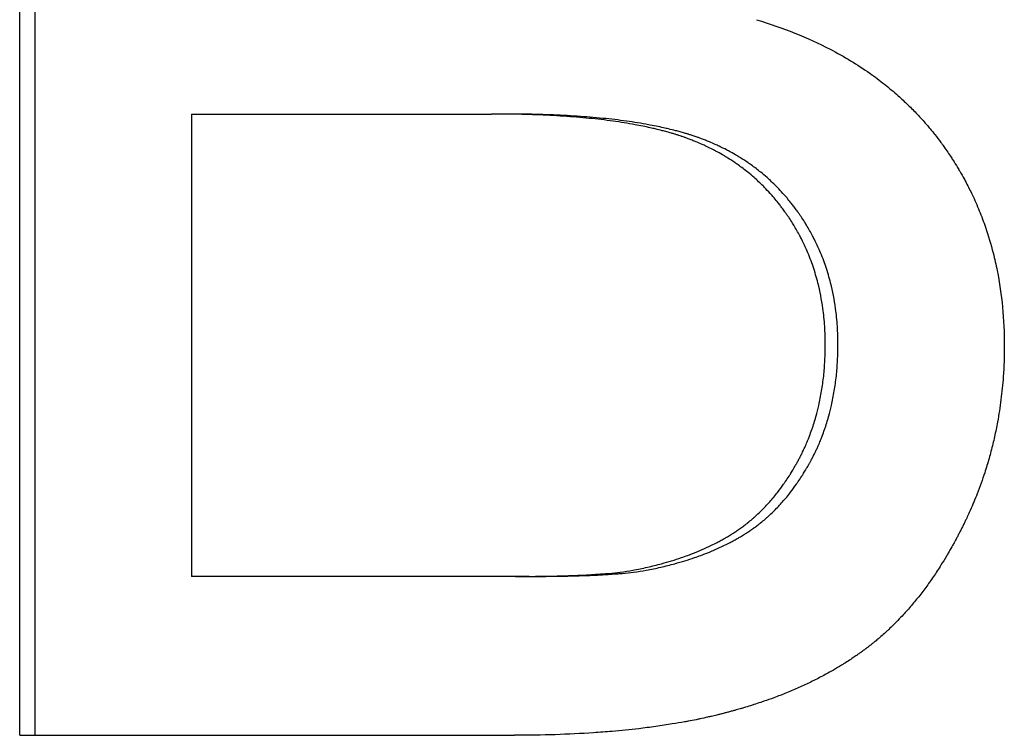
# Paper-space layout 'Layout1' of a CAD drawing. Extents: x -4.38 to 4.38, y -0.26 to 7.31.
# Tile 2 of 12: x -0.77 to -0.59, y 4.2 to 4.32. Entities that reach past the tile are written whole.
import ezdxf

# ---------------------------------------------------------------- set-up
doc = ezdxf.new("R2010")
doc.units = 0
doc.header["$MEASUREMENT"] = 0
doc.layers.get('0').update_dxf_attribs({"linetype": 'CONTINUOUS'})

psp = doc.layouts.get("Layout1")

# ---------------------------------------------------------------- linework, layer by layer
for p, q in [((-0.76655, 4.19546), (-0.76655, 4.43546)), ((-0.73593, 4.30631), (-0.73593, 4.22381)), ((-0.73593, 4.30631), (-0.68237, 4.30631)), ((-0.67989, 4.30631), (-0.68237, 4.30631)), ((-0.67812, 4.22381), (-0.73593, 4.22381)), ((-0.67566, 4.22381), (-0.67812, 4.22381)), ((-0.76655, 4.19546), (-0.67829, 4.19546))]:
    psp.add_line(p, q)
psp.add_open_spline([(-0.76377, 4.19546), (-0.76377, 4.27546), (-0.76377, 4.35546), (-0.76377, 4.43546)], degree=3)
for points, knots in [([(-0.63512, 4.32314), (-0.63275, 4.32243), (-0.63047, 4.32164), (-0.62828, 4.32076), (-0.62609, 4.31988), (-0.62399, 4.31892), (-0.62198, 4.31788), (-0.61947, 4.31657), (-0.61711, 4.31514), (-0.61489, 4.31358), (-0.61445, 4.31326), (-0.61401, 4.31295), (-0.61357, 4.31262), (-0.61271, 4.31198), (-0.61187, 4.31131), (-0.61105, 4.31062), (-0.61064, 4.31028), (-0.61023, 4.30993), (-0.60984, 4.30958), (-0.60924, 4.30904), (-0.60866, 4.3085), (-0.60808, 4.30795), (-0.60751, 4.30739), (-0.60695, 4.30683), (-0.60641, 4.30625), (-0.60586, 4.30567), (-0.60533, 4.30508), (-0.60481, 4.30448), (-0.60464, 4.30428), (-0.60447, 4.30408), (-0.6043, 4.30387), (-0.60404, 4.30357), (-0.60379, 4.30326), (-0.60354, 4.30295), (-0.60346, 4.30285), (-0.60338, 4.30274), (-0.60329, 4.30264), (-0.60292, 4.30217), (-0.60256, 4.3017), (-0.60221, 4.30121), (-0.60209, 4.30105), (-0.60197, 4.30089), (-0.60185, 4.30073), (-0.60162, 4.30041), (-0.60139, 4.30008), (-0.60117, 4.29976), (-0.60094, 4.29943), (-0.60072, 4.2991), (-0.6005, 4.29877), (-0.60035, 4.29855), (-0.60021, 4.29833), (-0.60007, 4.29811), (-0.59978, 4.29767), (-0.59951, 4.29722), (-0.59923, 4.29677), (-0.5991, 4.29655), (-0.59897, 4.29632), (-0.59883, 4.29609), (-0.59857, 4.29564), (-0.59831, 4.29519), (-0.59806, 4.29473), (-0.59793, 4.2945), (-0.59781, 4.29427), (-0.59769, 4.29403), (-0.59732, 4.29334), (-0.59697, 4.29264), (-0.59663, 4.29193), (-0.59641, 4.29146), (-0.59619, 4.29098), (-0.59598, 4.2905), (-0.59555, 4.28954), (-0.59516, 4.28857), (-0.59479, 4.28758), (-0.5946, 4.28709), (-0.59442, 4.2866), (-0.59425, 4.2861), (-0.59373, 4.2846), (-0.59328, 4.28307), (-0.59288, 4.28152), (-0.59261, 4.28048), (-0.59238, 4.27943), (-0.59217, 4.27837), (-0.59174, 4.27624), (-0.59142, 4.27406), (-0.59121, 4.27183), (-0.591, 4.26959), (-0.59089, 4.26731), (-0.59089, 4.26497)], [0, 0, 0, 0, 0.166667, 0.166667, 0.166667, 0.333333, 0.333333, 0.333333, 0.541667, 0.541667, 0.541667, 0.583333, 0.583333, 0.583333, 0.666667, 0.666667, 0.666667, 0.708333, 0.708333, 0.708333, 0.770833, 0.770833, 0.770833, 0.833333, 0.833333, 0.833333, 0.895833, 0.895833, 0.895833, 0.916667, 0.916667, 0.916667, 0.947917, 0.947917, 0.947917, 0.958333, 0.958333, 0.958333, 1.005208, 1.005208, 1.005208, 1.020833, 1.020833, 1.020833, 1.052083, 1.052083, 1.052083, 1.083333, 1.083333, 1.083333, 1.104167, 1.104167, 1.104167, 1.145833, 1.145833, 1.145833, 1.166667, 1.166667, 1.166667, 1.208333, 1.208333, 1.208333, 1.229167, 1.229167, 1.229167, 1.291667, 1.291667, 1.291667, 1.333333, 1.333333, 1.333333, 1.416667, 1.416667, 1.416667, 1.458333, 1.458333, 1.458333, 1.583333, 1.583333, 1.583333, 1.666667, 1.666667, 1.666667, 1.833333, 1.833333, 1.833333, 2, 2, 2, 2]), ([(-0.62283, 4.26515), (-0.62283, 4.26627), (-0.62287, 4.26736), (-0.62294, 4.26844), (-0.62301, 4.26952), (-0.62312, 4.27057), (-0.62326, 4.27161), (-0.62348, 4.27318), (-0.62377, 4.27469), (-0.62415, 4.27617), (-0.62427, 4.27667), (-0.62441, 4.27716), (-0.62455, 4.27764), (-0.62484, 4.27861), (-0.62516, 4.27956), (-0.62551, 4.28049), (-0.62569, 4.28096), (-0.62588, 4.28142), (-0.62608, 4.28187), (-0.62637, 4.28256), (-0.62669, 4.28323), (-0.62702, 4.2839), (-0.62713, 4.28412), (-0.62725, 4.28434), (-0.62736, 4.28456), (-0.62771, 4.28522), (-0.62808, 4.28587), (-0.62847, 4.2865), (-0.62853, 4.28661), (-0.6286, 4.28672), (-0.62866, 4.28682), (-0.62886, 4.28714), (-0.62906, 4.28745), (-0.62927, 4.28777), (-0.62937, 4.28792), (-0.62948, 4.28808), (-0.62959, 4.28823), (-0.62969, 4.28839), (-0.6298, 4.28854), (-0.62991, 4.28869), (-0.62994, 4.28874), (-0.62998, 4.2888), (-0.63002, 4.28885), (-0.6302, 4.2891), (-0.63038, 4.28935), (-0.63057, 4.2896), (-0.63072, 4.2898), (-0.63087, 4.28999), (-0.63102, 4.29019), (-0.6311, 4.29028), (-0.63118, 4.29038), (-0.63125, 4.29048), (-0.63148, 4.29077), (-0.63172, 4.29105), (-0.63196, 4.29133), (-0.63212, 4.29152), (-0.63228, 4.2917), (-0.63244, 4.29189), (-0.63276, 4.29225), (-0.63309, 4.29261), (-0.63343, 4.29296), (-0.6336, 4.29314), (-0.63377, 4.29331), (-0.63394, 4.29348), (-0.63446, 4.29399), (-0.63499, 4.29449), (-0.63553, 4.29497), (-0.6359, 4.29529), (-0.63627, 4.2956), (-0.63664, 4.29591), (-0.63721, 4.29637), (-0.63779, 4.29681), (-0.63838, 4.29723), (-0.63858, 4.29737), (-0.63878, 4.29751), (-0.63898, 4.29765), (-0.63938, 4.29792), (-0.63979, 4.29819), (-0.64021, 4.29845), (-0.64041, 4.29858), (-0.64062, 4.2987), (-0.64083, 4.29883), (-0.64126, 4.29908), (-0.64168, 4.29933), (-0.64212, 4.29956), (-0.64234, 4.29968), (-0.64255, 4.2998), (-0.64277, 4.29991), (-0.64322, 4.30014), (-0.64366, 4.30036), (-0.64412, 4.30057), (-0.64434, 4.30068), (-0.64457, 4.30079), (-0.6448, 4.30089), (-0.64515, 4.30104), (-0.6455, 4.30119), (-0.64585, 4.30134), (-0.64597, 4.30139), (-0.64609, 4.30144), (-0.6462, 4.30148), (-0.64644, 4.30158), (-0.64668, 4.30167), (-0.64692, 4.30176), (-0.64704, 4.30181), (-0.64716, 4.30185), (-0.64728, 4.3019), (-0.64746, 4.30197), (-0.64764, 4.30203), (-0.64783, 4.3021), (-0.64789, 4.30212), (-0.64795, 4.30214), (-0.64801, 4.30216), (-0.64813, 4.3022), (-0.64825, 4.30225), (-0.64838, 4.30229), (-0.64844, 4.30231), (-0.6485, 4.30233), (-0.64856, 4.30235), (-0.64869, 4.30239), (-0.64881, 4.30243), (-0.64894, 4.30248), (-0.64913, 4.30254), (-0.64932, 4.3026), (-0.64951, 4.30266), (-0.64957, 4.30268), (-0.64964, 4.3027), (-0.6497, 4.30272), (-0.64989, 4.30278), (-0.65009, 4.30284), (-0.65029, 4.30289), (-0.65042, 4.30293), (-0.65055, 4.30297), (-0.65068, 4.30301), (-0.65095, 4.30308), (-0.65122, 4.30316), (-0.65149, 4.30323), (-0.65163, 4.30327), (-0.65177, 4.30331), (-0.65191, 4.30334), (-0.65232, 4.30345), (-0.65274, 4.30355), (-0.65317, 4.30366), (-0.65346, 4.30372), (-0.65375, 4.30379), (-0.65405, 4.30386), (-0.65493, 4.30405), (-0.65584, 4.30424), (-0.65678, 4.30441), (-0.65741, 4.30453), (-0.65805, 4.30464), (-0.6587, 4.30474), (-0.66001, 4.30495), (-0.66137, 4.30514), (-0.66279, 4.30531), (-0.6635, 4.30539), (-0.66422, 4.30547), (-0.66496, 4.30554), (-0.66643, 4.30569), (-0.66795, 4.30582), (-0.66953, 4.30592), (-0.67032, 4.30597), (-0.67112, 4.30602), (-0.67194, 4.30606), (-0.67357, 4.30615), (-0.67525, 4.30621), (-0.67699, 4.30625), (-0.67873, 4.30629), (-0.68052, 4.30631), (-0.68237, 4.30631)], [0, 0, 0, 0, 0.125, 0.125, 0.125, 0.25, 0.25, 0.25, 0.4375, 0.4375, 0.4375, 0.5, 0.5, 0.5, 0.625, 0.625, 0.625, 0.6875, 0.6875, 0.6875, 0.78125, 0.78125, 0.78125, 0.8125, 0.8125, 0.8125, 0.90625, 0.90625, 0.90625, 0.921875, 0.921875, 0.921875, 0.96875, 0.96875, 0.96875, 0.992188, 0.992188, 0.992188, 1.015625, 1.015625, 1.015625, 1.023438, 1.023438, 1.023438, 1.0625, 1.0625, 1.0625, 1.09375, 1.09375, 1.09375, 1.109375, 1.109375, 1.109375, 1.15625, 1.15625, 1.15625, 1.1875, 1.1875, 1.1875, 1.25, 1.25, 1.25, 1.28125, 1.28125, 1.28125, 1.375, 1.375, 1.375, 1.4375, 1.4375, 1.4375, 1.53125, 1.53125, 1.53125, 1.5625, 1.5625, 1.5625, 1.625, 1.625, 1.625, 1.65625, 1.65625, 1.65625, 1.71875, 1.71875, 1.71875, 1.75, 1.75, 1.75, 1.8125, 1.8125, 1.8125, 1.84375, 1.84375, 1.84375, 1.890625, 1.890625, 1.890625, 1.90625, 1.90625, 1.90625, 1.9375, 1.9375, 1.9375, 1.953125, 1.953125, 1.953125, 1.976562, 1.976562, 1.976562, 1.984375, 1.984375, 1.984375, 2, 2, 2, 2.007812, 2.007812, 2.007812, 2.023438, 2.023438, 2.023438, 2.046875, 2.046875, 2.046875, 2.054688, 2.054688, 2.054688, 2.078125, 2.078125, 2.078125, 2.09375, 2.09375, 2.09375, 2.125, 2.125, 2.125, 2.140625, 2.140625, 2.140625, 2.1875, 2.1875, 2.1875, 2.21875, 2.21875, 2.21875, 2.3125, 2.3125, 2.3125, 2.375, 2.375, 2.375, 2.5, 2.5, 2.5, 2.5625, 2.5625, 2.5625, 2.6875, 2.6875, 2.6875, 2.75, 2.75, 2.75, 2.875, 2.875, 2.875, 3, 3, 3, 3]), ([(-0.62057, 4.26515), (-0.62057, 4.26627), (-0.62061, 4.26736), (-0.62068, 4.26844), (-0.62075, 4.26952), (-0.62086, 4.27057), (-0.621, 4.27161), (-0.62122, 4.27318), (-0.62151, 4.27469), (-0.62188, 4.27617), (-0.62201, 4.27667), (-0.62214, 4.27716), (-0.62228, 4.27764), (-0.62257, 4.27861), (-0.62289, 4.27956), (-0.62324, 4.28049), (-0.62342, 4.28096), (-0.62361, 4.28142), (-0.6238, 4.28187), (-0.6241, 4.28256), (-0.62441, 4.28323), (-0.62475, 4.2839), (-0.62486, 4.28412), (-0.62497, 4.28434), (-0.62509, 4.28456), (-0.62543, 4.28522), (-0.6258, 4.28587), (-0.62619, 4.2865), (-0.62625, 4.28661), (-0.62632, 4.28672), (-0.62638, 4.28682), (-0.62658, 4.28714), (-0.62678, 4.28745), (-0.62699, 4.28777), (-0.62709, 4.28792), (-0.6272, 4.28808), (-0.6273, 4.28823), (-0.62741, 4.28839), (-0.62751, 4.28854), (-0.62762, 4.28869), (-0.62766, 4.28874), (-0.62769, 4.2888), (-0.62773, 4.28885), (-0.62791, 4.2891), (-0.6281, 4.28935), (-0.62828, 4.2896), (-0.62843, 4.2898), (-0.62858, 4.28999), (-0.62873, 4.29019), (-0.62881, 4.29028), (-0.62888, 4.29038), (-0.62896, 4.29048), (-0.62919, 4.29077), (-0.62943, 4.29105), (-0.62966, 4.29133), (-0.62982, 4.29152), (-0.62998, 4.2917), (-0.63014, 4.29189), (-0.63047, 4.29225), (-0.6308, 4.29261), (-0.63113, 4.29296), (-0.6313, 4.29314), (-0.63147, 4.29331), (-0.63164, 4.29348), (-0.63216, 4.29399), (-0.63269, 4.29449), (-0.63323, 4.29497), (-0.63359, 4.29529), (-0.63396, 4.2956), (-0.63433, 4.29591), (-0.6349, 4.29637), (-0.63547, 4.29681), (-0.63607, 4.29723), (-0.63626, 4.29737), (-0.63646, 4.29751), (-0.63666, 4.29765), (-0.63706, 4.29792), (-0.63747, 4.29819), (-0.63788, 4.29845), (-0.63809, 4.29858), (-0.6383, 4.2987), (-0.63851, 4.29883), (-0.63893, 4.29908), (-0.63936, 4.29933), (-0.63979, 4.29956), (-0.64, 4.29968), (-0.64022, 4.2998), (-0.64044, 4.29991), (-0.64088, 4.30014), (-0.64133, 4.30036), (-0.64178, 4.30057), (-0.64201, 4.30068), (-0.64223, 4.30079), (-0.64246, 4.30089), (-0.64281, 4.30104), (-0.64315, 4.30119), (-0.64351, 4.30134), (-0.64362, 4.30139), (-0.64374, 4.30144), (-0.64386, 4.30148), (-0.64409, 4.30158), (-0.64433, 4.30167), (-0.64457, 4.30176), (-0.64469, 4.30181), (-0.64481, 4.30185), (-0.64493, 4.3019), (-0.64511, 4.30197), (-0.64529, 4.30203), (-0.64547, 4.3021), (-0.64554, 4.30212), (-0.6456, 4.30214), (-0.64566, 4.30216), (-0.64578, 4.3022), (-0.6459, 4.30225), (-0.64602, 4.30229), (-0.64609, 4.30231), (-0.64615, 4.30233), (-0.64621, 4.30235), (-0.64633, 4.30239), (-0.64646, 4.30243), (-0.64658, 4.30248), (-0.64677, 4.30254), (-0.64696, 4.3026), (-0.64715, 4.30266), (-0.64722, 4.30268), (-0.64728, 4.3027), (-0.64734, 4.30272), (-0.64754, 4.30278), (-0.64773, 4.30284), (-0.64793, 4.30289), (-0.64806, 4.30293), (-0.64819, 4.30297), (-0.64832, 4.30301), (-0.64859, 4.30308), (-0.64886, 4.30316), (-0.64913, 4.30323), (-0.64927, 4.30327), (-0.6494, 4.30331), (-0.64954, 4.30334), (-0.64996, 4.30345), (-0.65038, 4.30355), (-0.6508, 4.30366), (-0.65109, 4.30372), (-0.65138, 4.30379), (-0.65167, 4.30386), (-0.65255, 4.30405), (-0.65346, 4.30424), (-0.6544, 4.30441), (-0.65502, 4.30453), (-0.65566, 4.30464), (-0.65631, 4.30474), (-0.65762, 4.30495), (-0.65897, 4.30514), (-0.66039, 4.30531), (-0.66109, 4.30539), (-0.66181, 4.30547), (-0.66254, 4.30554), (-0.66401, 4.30569), (-0.66553, 4.30582), (-0.6671, 4.30592), (-0.66789, 4.30597), (-0.66869, 4.30602), (-0.6695, 4.30606), (-0.67112, 4.30615), (-0.6728, 4.30621), (-0.67454, 4.30625), (-0.67627, 4.30629), (-0.67806, 4.30631), (-0.67989, 4.30631)], [0, 0, 0, 0, 0.125, 0.125, 0.125, 0.25, 0.25, 0.25, 0.4375, 0.4375, 0.4375, 0.5, 0.5, 0.5, 0.625, 0.625, 0.625, 0.6875, 0.6875, 0.6875, 0.78125, 0.78125, 0.78125, 0.8125, 0.8125, 0.8125, 0.90625, 0.90625, 0.90625, 0.921875, 0.921875, 0.921875, 0.96875, 0.96875, 0.96875, 0.992188, 0.992188, 0.992188, 1.015625, 1.015625, 1.015625, 1.023438, 1.023438, 1.023438, 1.0625, 1.0625, 1.0625, 1.09375, 1.09375, 1.09375, 1.109375, 1.109375, 1.109375, 1.15625, 1.15625, 1.15625, 1.1875, 1.1875, 1.1875, 1.25, 1.25, 1.25, 1.28125, 1.28125, 1.28125, 1.375, 1.375, 1.375, 1.4375, 1.4375, 1.4375, 1.53125, 1.53125, 1.53125, 1.5625, 1.5625, 1.5625, 1.625, 1.625, 1.625, 1.65625, 1.65625, 1.65625, 1.71875, 1.71875, 1.71875, 1.75, 1.75, 1.75, 1.8125, 1.8125, 1.8125, 1.84375, 1.84375, 1.84375, 1.890625, 1.890625, 1.890625, 1.90625, 1.90625, 1.90625, 1.9375, 1.9375, 1.9375, 1.953125, 1.953125, 1.953125, 1.976562, 1.976562, 1.976562, 1.984375, 1.984375, 1.984375, 2, 2, 2, 2.007812, 2.007812, 2.007812, 2.023438, 2.023438, 2.023438, 2.046875, 2.046875, 2.046875, 2.054688, 2.054688, 2.054688, 2.078125, 2.078125, 2.078125, 2.09375, 2.09375, 2.09375, 2.125, 2.125, 2.125, 2.140625, 2.140625, 2.140625, 2.1875, 2.1875, 2.1875, 2.21875, 2.21875, 2.21875, 2.3125, 2.3125, 2.3125, 2.375, 2.375, 2.375, 2.5, 2.5, 2.5, 2.5625, 2.5625, 2.5625, 2.6875, 2.6875, 2.6875, 2.75, 2.75, 2.75, 2.875, 2.875, 2.875, 3, 3, 3, 3]), ([(-0.65717, 4.22491), (-0.65629, 4.22508), (-0.65542, 4.22526), (-0.65456, 4.22545), (-0.65371, 4.22565), (-0.65288, 4.22586), (-0.65206, 4.22608), (-0.65084, 4.22641), (-0.64965, 4.22677), (-0.64851, 4.22716), (-0.64813, 4.22729), (-0.64775, 4.22743), (-0.64738, 4.22756), (-0.64682, 4.22777), (-0.64627, 4.22798), (-0.64573, 4.2282), (-0.64555, 4.22828), (-0.64537, 4.22835), (-0.6452, 4.22843), (-0.64467, 4.22865), (-0.64414, 4.22889), (-0.64363, 4.22913), (-0.64329, 4.22929), (-0.64296, 4.22945), (-0.64262, 4.22962), (-0.64246, 4.2297), (-0.64229, 4.22979), (-0.64213, 4.22987), (-0.64188, 4.23), (-0.64164, 4.23013), (-0.6414, 4.23026), (-0.64116, 4.23039), (-0.64092, 4.23053), (-0.64069, 4.23066), (-0.64061, 4.23071), (-0.64053, 4.23075), (-0.64045, 4.2308), (-0.64022, 4.23093), (-0.63999, 4.23107), (-0.63976, 4.23121), (-0.63972, 4.23124), (-0.63968, 4.23126), (-0.63965, 4.23128), (-0.63946, 4.2314), (-0.63927, 4.23152), (-0.63908, 4.23164), (-0.63904, 4.23166), (-0.63901, 4.23169), (-0.63897, 4.23171), (-0.63886, 4.23179), (-0.63875, 4.23186), (-0.63864, 4.23193), (-0.63856, 4.23198), (-0.63849, 4.23203), (-0.63841, 4.23208), (-0.63838, 4.23211), (-0.63834, 4.23213), (-0.6383, 4.23216), (-0.6382, 4.23224), (-0.63809, 4.23231), (-0.63798, 4.23239), (-0.6379, 4.23244), (-0.63783, 4.23249), (-0.63776, 4.23255), (-0.63754, 4.2327), (-0.63733, 4.23286), (-0.63712, 4.23303), (-0.63697, 4.23314), (-0.63683, 4.23325), (-0.63669, 4.23336), (-0.63641, 4.23358), (-0.63614, 4.23381), (-0.63586, 4.23405), (-0.63573, 4.23416), (-0.63559, 4.23428), (-0.63546, 4.2344), (-0.63505, 4.23476), (-0.63465, 4.23513), (-0.63426, 4.23552), (-0.634, 4.23577), (-0.63375, 4.23604), (-0.63349, 4.2363), (-0.63299, 4.23684), (-0.63249, 4.23739), (-0.63201, 4.23797), (-0.63177, 4.23826), (-0.63154, 4.23856), (-0.6313, 4.23886), (-0.63095, 4.23931), (-0.63061, 4.23977), (-0.63028, 4.24024), (-0.63016, 4.2404), (-0.63005, 4.24056), (-0.62994, 4.24072), (-0.62972, 4.24104), (-0.62951, 4.24137), (-0.62929, 4.24171), (-0.62919, 4.24187), (-0.62908, 4.24204), (-0.62898, 4.24221), (-0.62882, 4.24246), (-0.62866, 4.24272), (-0.62851, 4.24298), (-0.62846, 4.24307), (-0.62841, 4.24315), (-0.62836, 4.24324), (-0.62828, 4.24337), (-0.62821, 4.2435), (-0.62813, 4.24364), (-0.62811, 4.24368), (-0.62808, 4.24372), (-0.62806, 4.24377), (-0.62801, 4.24386), (-0.62796, 4.24395), (-0.62791, 4.24404), (-0.62788, 4.24408), (-0.62786, 4.24413), (-0.62783, 4.24417), (-0.62778, 4.24426), (-0.62773, 4.24435), (-0.62769, 4.24444), (-0.62766, 4.24449), (-0.62764, 4.24453), (-0.62761, 4.24458), (-0.62756, 4.24467), (-0.62751, 4.24476), (-0.62747, 4.24485), (-0.62744, 4.2449), (-0.62742, 4.24494), (-0.62739, 4.24499), (-0.62735, 4.24508), (-0.6273, 4.24517), (-0.62725, 4.24526), (-0.62723, 4.24531), (-0.62721, 4.24536), (-0.62718, 4.2454), (-0.62713, 4.24549), (-0.62709, 4.24559), (-0.62704, 4.24568), (-0.62702, 4.24573), (-0.627, 4.24577), (-0.62697, 4.24582), (-0.62691, 4.24596), (-0.62684, 4.2461), (-0.62677, 4.24624), (-0.62673, 4.24633), (-0.62668, 4.24643), (-0.62664, 4.24652), (-0.62655, 4.24671), (-0.62647, 4.2469), (-0.62638, 4.24709), (-0.62634, 4.24718), (-0.6263, 4.24728), (-0.62626, 4.24737), (-0.62613, 4.24766), (-0.62601, 4.24795), (-0.62589, 4.24824), (-0.62581, 4.24843), (-0.62574, 4.24863), (-0.62566, 4.24882), (-0.62551, 4.24921), (-0.62537, 4.24961), (-0.62523, 4.25001), (-0.62516, 4.25021), (-0.62509, 4.2504), (-0.62502, 4.25061), (-0.62489, 4.25101), (-0.62476, 4.25141), (-0.62464, 4.25182), (-0.62458, 4.25203), (-0.62453, 4.25223), (-0.62447, 4.25244), (-0.6243, 4.25306), (-0.62414, 4.25368), (-0.62399, 4.25432), (-0.6239, 4.25474), (-0.62381, 4.25517), (-0.62372, 4.2556), (-0.62355, 4.25646), (-0.62341, 4.25733), (-0.62329, 4.25822), (-0.62323, 4.25866), (-0.62317, 4.25911), (-0.62312, 4.25956), (-0.62303, 4.26047), (-0.62296, 4.26138), (-0.62291, 4.26232), (-0.62286, 4.26325), (-0.62283, 4.26419), (-0.62283, 4.26515)], [0, 0, 0, 0, 0.125, 0.125, 0.125, 0.25, 0.25, 0.25, 0.4375, 0.4375, 0.4375, 0.5, 0.5, 0.5, 0.59375, 0.59375, 0.59375, 0.625, 0.625, 0.625, 0.71875, 0.71875, 0.71875, 0.78125, 0.78125, 0.78125, 0.8125, 0.8125, 0.8125, 0.859375, 0.859375, 0.859375, 0.90625, 0.90625, 0.90625, 0.921875, 0.921875, 0.921875, 0.96875, 0.96875, 0.96875, 0.976562, 0.976562, 0.976562, 1.015625, 1.015625, 1.015625, 1.023438, 1.023438, 1.023438, 1.046875, 1.046875, 1.046875, 1.0625, 1.0625, 1.0625, 1.070312, 1.070312, 1.070312, 1.09375, 1.09375, 1.09375, 1.109375, 1.109375, 1.109375, 1.15625, 1.15625, 1.15625, 1.1875, 1.1875, 1.1875, 1.25, 1.25, 1.25, 1.28125, 1.28125, 1.28125, 1.375, 1.375, 1.375, 1.4375, 1.4375, 1.4375, 1.5625, 1.5625, 1.5625, 1.625, 1.625, 1.625, 1.71875, 1.71875, 1.71875, 1.75, 1.75, 1.75, 1.8125, 1.8125, 1.8125, 1.84375, 1.84375, 1.84375, 1.890625, 1.890625, 1.890625, 1.90625, 1.90625, 1.90625, 1.929688, 1.929688, 1.929688, 1.9375, 1.9375, 1.9375, 1.953125, 1.953125, 1.953125, 1.960938, 1.960938, 1.960938, 1.976562, 1.976562, 1.976562, 1.984375, 1.984375, 1.984375, 2, 2, 2, 2.007812, 2.007812, 2.007812, 2.023438, 2.023438, 2.023438, 2.03125, 2.03125, 2.03125, 2.046875, 2.046875, 2.046875, 2.054688, 2.054688, 2.054688, 2.078125, 2.078125, 2.078125, 2.09375, 2.09375, 2.09375, 2.125, 2.125, 2.125, 2.140625, 2.140625, 2.140625, 2.1875, 2.1875, 2.1875, 2.21875, 2.21875, 2.21875, 2.28125, 2.28125, 2.28125, 2.3125, 2.3125, 2.3125, 2.375, 2.375, 2.375, 2.40625, 2.40625, 2.40625, 2.5, 2.5, 2.5, 2.5625, 2.5625, 2.5625, 2.6875, 2.6875, 2.6875, 2.75, 2.75, 2.75, 2.875, 2.875, 2.875, 3, 3, 3, 3]), ([(-0.65479, 4.22491), (-0.6539, 4.22508), (-0.65304, 4.22526), (-0.65219, 4.22545), (-0.65134, 4.22565), (-0.65051, 4.22586), (-0.64969, 4.22608), (-0.64847, 4.22641), (-0.64729, 4.22677), (-0.64615, 4.22716), (-0.64577, 4.22729), (-0.6454, 4.22743), (-0.64503, 4.22756), (-0.64447, 4.22777), (-0.64392, 4.22798), (-0.64339, 4.2282), (-0.64321, 4.22828), (-0.64303, 4.22835), (-0.64286, 4.22843), (-0.64233, 4.22865), (-0.64181, 4.22889), (-0.6413, 4.22913), (-0.64096, 4.22929), (-0.64062, 4.22945), (-0.64029, 4.22962), (-0.64013, 4.2297), (-0.63996, 4.22979), (-0.6398, 4.22987), (-0.63956, 4.23), (-0.63931, 4.23013), (-0.63907, 4.23026), (-0.63883, 4.23039), (-0.6386, 4.23053), (-0.63836, 4.23066), (-0.63828, 4.23071), (-0.63821, 4.23075), (-0.63813, 4.2308), (-0.6379, 4.23093), (-0.63767, 4.23107), (-0.63744, 4.23121), (-0.6374, 4.23124), (-0.63736, 4.23126), (-0.63732, 4.23128), (-0.63714, 4.2314), (-0.63695, 4.23152), (-0.63676, 4.23164), (-0.63672, 4.23166), (-0.63669, 4.23169), (-0.63665, 4.23171), (-0.63654, 4.23179), (-0.63643, 4.23186), (-0.63632, 4.23193), (-0.63624, 4.23198), (-0.63617, 4.23203), (-0.6361, 4.23208), (-0.63606, 4.23211), (-0.63603, 4.23213), (-0.63599, 4.23216), (-0.63588, 4.23224), (-0.63577, 4.23231), (-0.63566, 4.23239), (-0.63559, 4.23244), (-0.63552, 4.23249), (-0.63545, 4.23255), (-0.63523, 4.2327), (-0.63502, 4.23286), (-0.6348, 4.23303), (-0.63466, 4.23314), (-0.63452, 4.23325), (-0.63438, 4.23336), (-0.6341, 4.23358), (-0.63383, 4.23381), (-0.63356, 4.23405), (-0.63342, 4.23416), (-0.63328, 4.23428), (-0.63315, 4.2344), (-0.63275, 4.23476), (-0.63235, 4.23513), (-0.63196, 4.23552), (-0.6317, 4.23577), (-0.63145, 4.23604), (-0.63119, 4.2363), (-0.63069, 4.23684), (-0.6302, 4.23739), (-0.62972, 4.23797), (-0.62948, 4.23826), (-0.62924, 4.23856), (-0.62901, 4.23886), (-0.62866, 4.23931), (-0.62832, 4.23977), (-0.62799, 4.24024), (-0.62788, 4.2404), (-0.62777, 4.24056), (-0.62766, 4.24072), (-0.62744, 4.24104), (-0.62722, 4.24137), (-0.62701, 4.24171), (-0.6269, 4.24187), (-0.6268, 4.24204), (-0.62669, 4.24221), (-0.62654, 4.24246), (-0.62638, 4.24272), (-0.62623, 4.24298), (-0.62618, 4.24307), (-0.62613, 4.24315), (-0.62608, 4.24324), (-0.626, 4.24337), (-0.62593, 4.2435), (-0.62585, 4.24364), (-0.62583, 4.24368), (-0.6258, 4.24372), (-0.62578, 4.24377), (-0.62573, 4.24386), (-0.62568, 4.24395), (-0.62563, 4.24404), (-0.6256, 4.24408), (-0.62558, 4.24413), (-0.62555, 4.24417), (-0.62551, 4.24426), (-0.62546, 4.24435), (-0.62541, 4.24444), (-0.62538, 4.24449), (-0.62536, 4.24453), (-0.62533, 4.24458), (-0.62529, 4.24467), (-0.62524, 4.24476), (-0.62519, 4.24485), (-0.62517, 4.2449), (-0.62514, 4.24494), (-0.62512, 4.24499), (-0.62507, 4.24508), (-0.62502, 4.24517), (-0.62498, 4.24526), (-0.62495, 4.24531), (-0.62493, 4.24536), (-0.62491, 4.2454), (-0.62486, 4.24549), (-0.62481, 4.24559), (-0.62477, 4.24568), (-0.62474, 4.24573), (-0.62472, 4.24577), (-0.6247, 4.24582), (-0.62463, 4.24596), (-0.62456, 4.2461), (-0.6245, 4.24624), (-0.62445, 4.24633), (-0.62441, 4.24643), (-0.62437, 4.24652), (-0.62428, 4.24671), (-0.62419, 4.2469), (-0.62411, 4.24709), (-0.62407, 4.24718), (-0.62402, 4.24728), (-0.62398, 4.24737), (-0.62386, 4.24766), (-0.62374, 4.24795), (-0.62362, 4.24824), (-0.62354, 4.24843), (-0.62347, 4.24863), (-0.62339, 4.24882), (-0.62324, 4.24921), (-0.6231, 4.24961), (-0.62296, 4.25001), (-0.62289, 4.25021), (-0.62282, 4.2504), (-0.62276, 4.25061), (-0.62262, 4.25101), (-0.6225, 4.25141), (-0.62238, 4.25182), (-0.62232, 4.25203), (-0.62226, 4.25223), (-0.6222, 4.25244), (-0.62203, 4.25306), (-0.62187, 4.25368), (-0.62173, 4.25432), (-0.62163, 4.25474), (-0.62154, 4.25517), (-0.62146, 4.2556), (-0.62129, 4.25646), (-0.62115, 4.25733), (-0.62103, 4.25822), (-0.62097, 4.25866), (-0.62091, 4.25911), (-0.62086, 4.25956), (-0.62077, 4.26047), (-0.62069, 4.26138), (-0.62065, 4.26232), (-0.6206, 4.26325), (-0.62057, 4.26419), (-0.62057, 4.26515)], [0, 0, 0, 0, 0.125, 0.125, 0.125, 0.25, 0.25, 0.25, 0.4375, 0.4375, 0.4375, 0.5, 0.5, 0.5, 0.59375, 0.59375, 0.59375, 0.625, 0.625, 0.625, 0.71875, 0.71875, 0.71875, 0.78125, 0.78125, 0.78125, 0.8125, 0.8125, 0.8125, 0.859375, 0.859375, 0.859375, 0.90625, 0.90625, 0.90625, 0.921875, 0.921875, 0.921875, 0.96875, 0.96875, 0.96875, 0.976562, 0.976562, 0.976562, 1.015625, 1.015625, 1.015625, 1.023438, 1.023438, 1.023438, 1.046875, 1.046875, 1.046875, 1.0625, 1.0625, 1.0625, 1.070312, 1.070312, 1.070312, 1.09375, 1.09375, 1.09375, 1.109375, 1.109375, 1.109375, 1.15625, 1.15625, 1.15625, 1.1875, 1.1875, 1.1875, 1.25, 1.25, 1.25, 1.28125, 1.28125, 1.28125, 1.375, 1.375, 1.375, 1.4375, 1.4375, 1.4375, 1.5625, 1.5625, 1.5625, 1.625, 1.625, 1.625, 1.71875, 1.71875, 1.71875, 1.75, 1.75, 1.75, 1.8125, 1.8125, 1.8125, 1.84375, 1.84375, 1.84375, 1.890625, 1.890625, 1.890625, 1.90625, 1.90625, 1.90625, 1.929688, 1.929688, 1.929688, 1.9375, 1.9375, 1.9375, 1.953125, 1.953125, 1.953125, 1.960938, 1.960938, 1.960938, 1.976562, 1.976562, 1.976562, 1.984375, 1.984375, 1.984375, 2, 2, 2, 2.007812, 2.007812, 2.007812, 2.023438, 2.023438, 2.023438, 2.03125, 2.03125, 2.03125, 2.046875, 2.046875, 2.046875, 2.054688, 2.054688, 2.054688, 2.078125, 2.078125, 2.078125, 2.09375, 2.09375, 2.09375, 2.125, 2.125, 2.125, 2.140625, 2.140625, 2.140625, 2.1875, 2.1875, 2.1875, 2.21875, 2.21875, 2.21875, 2.28125, 2.28125, 2.28125, 2.3125, 2.3125, 2.3125, 2.375, 2.375, 2.375, 2.40625, 2.40625, 2.40625, 2.5, 2.5, 2.5, 2.5625, 2.5625, 2.5625, 2.6875, 2.6875, 2.6875, 2.75, 2.75, 2.75, 2.875, 2.875, 2.875, 3, 3, 3, 3]), ([(-0.59089, 4.26497), (-0.59089, 4.2631), (-0.59096, 4.26125), (-0.59109, 4.25943), (-0.59118, 4.25806), (-0.59132, 4.2567), (-0.59149, 4.25536), (-0.59166, 4.25401), (-0.59186, 4.25268), (-0.5921, 4.25136), (-0.59218, 4.25092), (-0.59227, 4.25048), (-0.59236, 4.25004), (-0.59254, 4.24917), (-0.59273, 4.2483), (-0.59294, 4.24744), (-0.59304, 4.24701), (-0.59315, 4.24658), (-0.59327, 4.24615), (-0.59349, 4.24529), (-0.59373, 4.24444), (-0.59399, 4.24359), (-0.59412, 4.24317), (-0.59425, 4.24274), (-0.59439, 4.24232), (-0.5946, 4.24169), (-0.59481, 4.24106), (-0.59503, 4.24044), (-0.59526, 4.23981), (-0.59549, 4.23919), (-0.59573, 4.23857), (-0.59593, 4.23806), (-0.59614, 4.23755), (-0.59636, 4.23703), (-0.5964, 4.23693), (-0.59644, 4.23683), (-0.59649, 4.23673), (-0.5967, 4.23622), (-0.59692, 4.23571), (-0.59715, 4.2352), (-0.5972, 4.2351), (-0.59725, 4.235), (-0.59729, 4.2349), (-0.59743, 4.2346), (-0.59757, 4.23429), (-0.59772, 4.23399), (-0.59781, 4.23379), (-0.59791, 4.23359), (-0.59801, 4.23339), (-0.59805, 4.23329), (-0.5981, 4.23319), (-0.59815, 4.23309), (-0.59825, 4.23289), (-0.59835, 4.2327), (-0.59845, 4.2325), (-0.5985, 4.2324), (-0.59855, 4.2323), (-0.59859, 4.2322), (-0.59869, 4.23201), (-0.59879, 4.23181), (-0.59889, 4.23162), (-0.59894, 4.23152), (-0.59899, 4.23143), (-0.59904, 4.23133), (-0.59914, 4.23114), (-0.59925, 4.23094), (-0.59935, 4.23075), (-0.5994, 4.23066), (-0.59945, 4.23056), (-0.5995, 4.23047), (-0.59965, 4.23018), (-0.59981, 4.2299), (-0.59996, 4.22962), (-0.60006, 4.22943), (-0.60017, 4.22924), (-0.60027, 4.22906), (-0.60048, 4.22869), (-0.60069, 4.22832), (-0.6009, 4.22796), (-0.60101, 4.22777), (-0.60111, 4.22759), (-0.60122, 4.22741), (-0.60154, 4.22687), (-0.60187, 4.22634), (-0.6022, 4.22582), (-0.60242, 4.22547), (-0.60264, 4.22513), (-0.60286, 4.22479), (-0.60331, 4.22411), (-0.60376, 4.22344), (-0.60422, 4.22279), (-0.60445, 4.22247), (-0.60468, 4.22215), (-0.60492, 4.22183), (-0.60539, 4.22119), (-0.60586, 4.22057), (-0.60635, 4.21997), (-0.60659, 4.21967), (-0.60683, 4.21937), (-0.60708, 4.21907), (-0.60757, 4.21848), (-0.60806, 4.21791), (-0.60857, 4.21735), (-0.60882, 4.21707), (-0.60908, 4.21679), (-0.60933, 4.21652), (-0.60972, 4.21612), (-0.61011, 4.21572), (-0.6105, 4.21533), (-0.61063, 4.2152), (-0.61076, 4.21507), (-0.61089, 4.21494), (-0.61116, 4.21468), (-0.61142, 4.21443), (-0.61169, 4.21418), (-0.61183, 4.21405), (-0.61196, 4.21393), (-0.61209, 4.21381), (-0.61236, 4.21356), (-0.61264, 4.21332), (-0.61291, 4.21308), (-0.61305, 4.21297), (-0.61318, 4.21285), (-0.61332, 4.21273), (-0.61353, 4.21256), (-0.61373, 4.21238), (-0.61394, 4.21221), (-0.61401, 4.21215), (-0.61408, 4.2121), (-0.61415, 4.21204), (-0.61429, 4.21193), (-0.61443, 4.21182), (-0.61457, 4.2117), (-0.61464, 4.21165), (-0.61471, 4.21159), (-0.61478, 4.21154), (-0.61492, 4.21143), (-0.61506, 4.21132), (-0.6152, 4.21121), (-0.61527, 4.21116), (-0.61535, 4.2111), (-0.61542, 4.21105), (-0.61556, 4.21094), (-0.6157, 4.21083), (-0.61585, 4.21073), (-0.61592, 4.21067), (-0.61599, 4.21062), (-0.61606, 4.21057), (-0.61621, 4.21046), (-0.61635, 4.21035), (-0.6165, 4.21025), (-0.61657, 4.21019), (-0.61665, 4.21014), (-0.61672, 4.21009), (-0.61687, 4.20999), (-0.61702, 4.20988), (-0.61717, 4.20978), (-0.61724, 4.20973), (-0.61731, 4.20967), (-0.61739, 4.20962), (-0.61761, 4.20947), (-0.61784, 4.20931), (-0.61807, 4.20916), (-0.61822, 4.20906), (-0.61837, 4.20896), (-0.61852, 4.20886), (-0.61883, 4.20866), (-0.61914, 4.20846), (-0.61945, 4.20826), (-0.61961, 4.20817), (-0.61977, 4.20807), (-0.61992, 4.20797), (-0.6204, 4.20768), (-0.62088, 4.20739), (-0.62137, 4.20711), (-0.62169, 4.20693), (-0.62202, 4.20674), (-0.62235, 4.20656), (-0.62301, 4.20619), (-0.62368, 4.20583), (-0.62437, 4.20549), (-0.62471, 4.20531), (-0.62506, 4.20514), (-0.62541, 4.20497), (-0.62611, 4.20463), (-0.62682, 4.2043), (-0.62754, 4.20398), (-0.6279, 4.20382), (-0.62826, 4.20366), (-0.62863, 4.2035), (-0.62937, 4.20319), (-0.63011, 4.20289), (-0.63087, 4.20259), (-0.63125, 4.20245), (-0.63163, 4.2023), (-0.63202, 4.20216), (-0.63259, 4.20194), (-0.63318, 4.20173), (-0.63377, 4.20153), (-0.63397, 4.20146), (-0.63417, 4.20139), (-0.63436, 4.20133), (-0.63476, 4.20119), (-0.63516, 4.20106), (-0.63557, 4.20093), (-0.63577, 4.20087), (-0.63597, 4.2008), (-0.63617, 4.20074), (-0.63658, 4.20061), (-0.63699, 4.20049), (-0.6374, 4.20036), (-0.63761, 4.2003), (-0.63781, 4.20024), (-0.63802, 4.20018), (-0.63833, 4.20009), (-0.63865, 4.2), (-0.63896, 4.19991), (-0.63907, 4.19988), (-0.63917, 4.19986), (-0.63928, 4.19983), (-0.63949, 4.19977), (-0.6397, 4.19971), (-0.63991, 4.19965), (-0.64002, 4.19962), (-0.64012, 4.1996), (-0.64023, 4.19957), (-0.64044, 4.19951), (-0.64066, 4.19946), (-0.64087, 4.1994), (-0.64098, 4.19937), (-0.64109, 4.19935), (-0.6412, 4.19932), (-0.64141, 4.19926), (-0.64163, 4.19921), (-0.64185, 4.19916), (-0.64195, 4.19913), (-0.64206, 4.1991), (-0.64217, 4.19908), (-0.6425, 4.199), (-0.64283, 4.19892), (-0.64316, 4.19884), (-0.64339, 4.19879), (-0.64361, 4.19874), (-0.64383, 4.19869), (-0.64428, 4.19859), (-0.64473, 4.19849), (-0.64519, 4.1984), (-0.64542, 4.19835), (-0.64565, 4.1983), (-0.64587, 4.19825), (-0.64633, 4.19816), (-0.6468, 4.19807), (-0.64727, 4.19798), (-0.6475, 4.19794), (-0.64774, 4.19789), (-0.64797, 4.19785), (-0.64868, 4.19772), (-0.6494, 4.1976), (-0.65012, 4.19748), (-0.65061, 4.1974), (-0.65109, 4.19732), (-0.65159, 4.19725), (-0.65257, 4.1971), (-0.65357, 4.19696), (-0.65459, 4.19683), (-0.6551, 4.19676), (-0.65561, 4.1967), (-0.65612, 4.19664), (-0.65767, 4.19646), (-0.65926, 4.1963), (-0.66088, 4.19616), (-0.66196, 4.19607), (-0.66306, 4.19598), (-0.66417, 4.19591), (-0.66639, 4.19576), (-0.66868, 4.19565), (-0.67104, 4.19557), (-0.67339, 4.1955), (-0.67581, 4.19546), (-0.67829, 4.19546)], [0, 0, 0, 0, 0.166667, 0.166667, 0.166667, 0.291667, 0.291667, 0.291667, 0.416667, 0.416667, 0.416667, 0.458333, 0.458333, 0.458333, 0.541667, 0.541667, 0.541667, 0.583333, 0.583333, 0.583333, 0.666667, 0.666667, 0.666667, 0.708333, 0.708333, 0.708333, 0.770833, 0.770833, 0.770833, 0.833333, 0.833333, 0.833333, 0.885417, 0.885417, 0.885417, 0.895833, 0.895833, 0.895833, 0.947917, 0.947917, 0.947917, 0.958333, 0.958333, 0.958333, 0.989583, 0.989583, 0.989583, 1.010417, 1.010417, 1.010417, 1.020833, 1.020833, 1.020833, 1.041667, 1.041667, 1.041667, 1.052083, 1.052083, 1.052083, 1.072917, 1.072917, 1.072917, 1.083333, 1.083333, 1.083333, 1.104167, 1.104167, 1.104167, 1.114583, 1.114583, 1.114583, 1.145833, 1.145833, 1.145833, 1.166667, 1.166667, 1.166667, 1.208333, 1.208333, 1.208333, 1.229167, 1.229167, 1.229167, 1.291667, 1.291667, 1.291667, 1.333333, 1.333333, 1.333333, 1.416667, 1.416667, 1.416667, 1.458333, 1.458333, 1.458333, 1.541667, 1.541667, 1.541667, 1.583333, 1.583333, 1.583333, 1.666667, 1.666667, 1.666667, 1.708333, 1.708333, 1.708333, 1.770833, 1.770833, 1.770833, 1.791667, 1.791667, 1.791667, 1.833333, 1.833333, 1.833333, 1.854167, 1.854167, 1.854167, 1.895833, 1.895833, 1.895833, 1.916667, 1.916667, 1.916667, 1.947917, 1.947917, 1.947917, 1.958333, 1.958333, 1.958333, 1.979167, 1.979167, 1.979167, 1.989583, 1.989583, 1.989583, 2.010417, 2.010417, 2.010417, 2.020833, 2.020833, 2.020833, 2.041667, 2.041667, 2.041667, 2.052083, 2.052083, 2.052083, 2.072917, 2.072917, 2.072917, 2.083333, 2.083333, 2.083333, 2.104167, 2.104167, 2.104167, 2.114583, 2.114583, 2.114583, 2.145833, 2.145833, 2.145833, 2.166667, 2.166667, 2.166667, 2.208333, 2.208333, 2.208333, 2.229167, 2.229167, 2.229167, 2.291667, 2.291667, 2.291667, 2.333333, 2.333333, 2.333333, 2.416667, 2.416667, 2.416667, 2.458333, 2.458333, 2.458333, 2.541667, 2.541667, 2.541667, 2.583333, 2.583333, 2.583333, 2.666667, 2.666667, 2.666667, 2.708333, 2.708333, 2.708333, 2.770833, 2.770833, 2.770833, 2.791667, 2.791667, 2.791667, 2.833333, 2.833333, 2.833333, 2.854167, 2.854167, 2.854167, 2.895833, 2.895833, 2.895833, 2.916667, 2.916667, 2.916667, 2.947917, 2.947917, 2.947917, 2.958333, 2.958333, 2.958333, 2.979167, 2.979167, 2.979167, 2.989583, 2.989583, 2.989583, 3.010417, 3.010417, 3.010417, 3.020833, 3.020833, 3.020833, 3.041667, 3.041667, 3.041667, 3.052083, 3.052083, 3.052083, 3.083333, 3.083333, 3.083333, 3.104167, 3.104167, 3.104167, 3.145833, 3.145833, 3.145833, 3.166667, 3.166667, 3.166667, 3.208333, 3.208333, 3.208333, 3.229167, 3.229167, 3.229167, 3.291667, 3.291667, 3.291667, 3.333333, 3.333333, 3.333333, 3.416667, 3.416667, 3.416667, 3.458333, 3.458333, 3.458333, 3.583333, 3.583333, 3.583333, 3.666667, 3.666667, 3.666667, 3.833333, 3.833333, 3.833333, 4, 4, 4, 4]), ([(-0.67812, 4.22381), (-0.67646, 4.22381), (-0.67489, 4.22382), (-0.6734, 4.22384), (-0.67302, 4.22385), (-0.67266, 4.22385), (-0.67229, 4.22386), (-0.67157, 4.22387), (-0.67086, 4.22389), (-0.67018, 4.22391), (-0.66984, 4.22392), (-0.6695, 4.22393), (-0.66917, 4.22394), (-0.6685, 4.22396), (-0.66786, 4.22398), (-0.66724, 4.224), (-0.66693, 4.22402), (-0.66662, 4.22403), (-0.66632, 4.22404), (-0.66572, 4.22407), (-0.66514, 4.2241), (-0.66457, 4.22414), (-0.66429, 4.22415), (-0.66402, 4.22417), (-0.66375, 4.22419), (-0.66321, 4.22422), (-0.66269, 4.22426), (-0.66219, 4.2243), (-0.66194, 4.22432), (-0.66169, 4.22434), (-0.66145, 4.22436), (-0.66073, 4.22443), (-0.66006, 4.2245), (-0.65943, 4.22458), (-0.6586, 4.22468), (-0.65785, 4.22479), (-0.65717, 4.22491)], [0, 0, 0, 0, 0.166667, 0.166667, 0.166667, 0.208333, 0.208333, 0.208333, 0.291667, 0.291667, 0.291667, 0.333333, 0.333333, 0.333333, 0.416667, 0.416667, 0.416667, 0.458333, 0.458333, 0.458333, 0.541667, 0.541667, 0.541667, 0.583333, 0.583333, 0.583333, 0.666667, 0.666667, 0.666667, 0.708333, 0.708333, 0.708333, 0.833333, 0.833333, 0.833333, 1, 1, 1, 1]), ([(-0.67566, 4.22381), (-0.67401, 4.22381), (-0.67244, 4.22382), (-0.67095, 4.22384), (-0.67058, 4.22385), (-0.67022, 4.22385), (-0.66985, 4.22386), (-0.66913, 4.22387), (-0.66843, 4.22389), (-0.66775, 4.22391), (-0.66741, 4.22392), (-0.66707, 4.22393), (-0.66674, 4.22394), (-0.66608, 4.22396), (-0.66544, 4.22398), (-0.66482, 4.224), (-0.66451, 4.22402), (-0.6642, 4.22403), (-0.6639, 4.22404), (-0.6633, 4.22407), (-0.66272, 4.2241), (-0.66216, 4.22414), (-0.66188, 4.22415), (-0.66161, 4.22417), (-0.66134, 4.22419), (-0.6608, 4.22422), (-0.66028, 4.22426), (-0.65978, 4.2243), (-0.65953, 4.22432), (-0.65929, 4.22434), (-0.65905, 4.22436), (-0.65834, 4.22443), (-0.65767, 4.2245), (-0.65704, 4.22458), (-0.65621, 4.22468), (-0.65546, 4.22479), (-0.65479, 4.22491)], [0, 0, 0, 0, 0.166667, 0.166667, 0.166667, 0.208333, 0.208333, 0.208333, 0.291667, 0.291667, 0.291667, 0.333333, 0.333333, 0.333333, 0.416667, 0.416667, 0.416667, 0.458333, 0.458333, 0.458333, 0.541667, 0.541667, 0.541667, 0.583333, 0.583333, 0.583333, 0.666667, 0.666667, 0.666667, 0.708333, 0.708333, 0.708333, 0.833333, 0.833333, 0.833333, 1, 1, 1, 1])]:
    psp.add_open_spline(points, degree=3, knots=knots)

doc.saveas('drawing.dxf')
